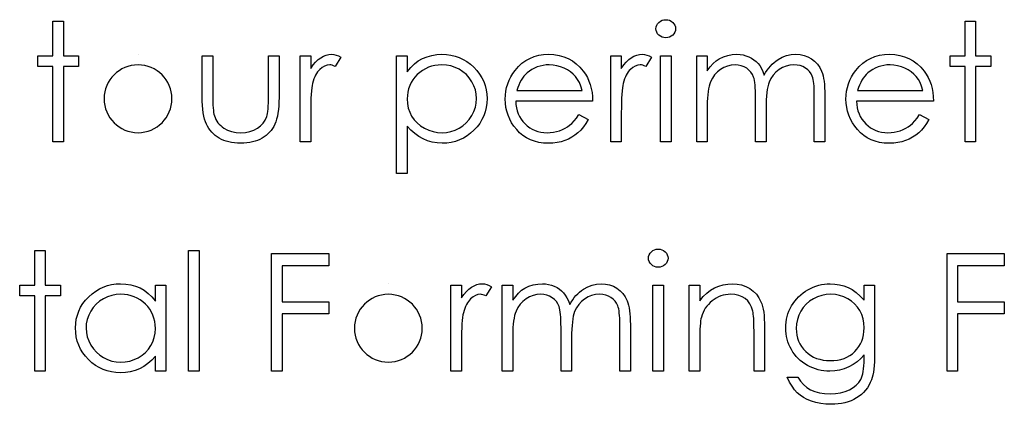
# Model space of a CAD drawing. Header units: inches. Extents: x -57.7 to -21.7, y -3.8 to 19.3.
# Tile 54 of 70: x -37.221 to -36.067, y 13.246 to 13.697. Entities that reach past the tile are written whole.
import ezdxf

# ---------------------------------------------------------------- set-up
doc = ezdxf.new("R2010")
doc.units = ezdxf.units.IN
doc.header["$LTSCALE"] = 0.5
doc.header["$MEASUREMENT"] = 0
doc.layers.add('APP-M-D', color=42, linetype='Continuous')

msp = doc.modelspace()

# ---------------------------------------------------------------- linework, layer by layer
at = {"layer": 'APP-M-D', "linetype": 'Continuous'}
for p, q in [((-37.08222, 13.65656), (-37.08222, 13.65656)), ((-36.78897, 13.38753), (-36.78897, 13.38753))]:
    msp.add_line(p, q, dxfattribs=at)
for points in [[(-37.18209, 13.69542), (-37.16973, 13.69542), (-37.16973, 13.65479), (-37.15206, 13.65479), (-37.15206, 13.64242), (-37.16973, 13.64242), (-37.16973, 13.55409), (-37.18209, 13.55409), (-37.18209, 13.64242), (-37.19976, 13.64242), (-37.19976, 13.65479), (-37.18209, 13.65479), (-37.18209, 13.69542)], [(-36.46402, 13.69719), (-36.46173, 13.697), (-36.4596, 13.69642), (-36.45764, 13.69542), (-36.45588, 13.69407), (-36.45439, 13.69244), (-36.45334, 13.69062), (-36.4527, 13.68866), (-36.45248, 13.68653), (-36.4527, 13.68446), (-36.45334, 13.68253), (-36.45439, 13.68074), (-36.45588, 13.67911), (-36.45764, 13.67776), (-36.4596, 13.67676), (-36.46173, 13.67618), (-36.46402, 13.67599), (-36.46628, 13.67618), (-36.46835, 13.67676), (-36.47031, 13.67776), (-36.47208, 13.67911), (-36.47354, 13.68074), (-36.47459, 13.68253), (-36.47523, 13.68446), (-36.47545, 13.68653), (-36.47523, 13.68866), (-36.47459, 13.69062), (-36.47354, 13.69244), (-36.47208, 13.69407), (-36.47031, 13.69542), (-36.46835, 13.69642), (-36.46628, 13.697), (-36.46402, 13.69719)], [(-36.1133, 13.69542), (-36.10093, 13.69542), (-36.10093, 13.65479), (-36.08326, 13.65479), (-36.08326, 13.64242), (-36.10093, 13.64242), (-36.10093, 13.55409), (-36.11329, 13.55409), (-36.11329, 13.64242), (-36.13096, 13.64242), (-36.13096, 13.65479), (-36.11329, 13.65479), (-36.11329, 13.69542)], [(-37.0072, 13.65479), (-36.99483, 13.65479), (-36.99483, 13.60809), (-36.9948, 13.60397), (-36.99472, 13.60022), (-36.99456, 13.59677), (-36.99433, 13.59365), (-36.99406, 13.59089), (-36.99373, 13.58843), (-36.99334, 13.58633), (-36.99287, 13.58454), (-36.99204, 13.5823), (-36.99108, 13.58018), (-36.98992, 13.57819), (-36.98862, 13.57631), (-36.98713, 13.57455), (-36.98547, 13.57292), (-36.98368, 13.5714), (-36.98169, 13.57002), (-36.97736, 13.5677), (-36.97261, 13.56602), (-36.96748, 13.56502), (-36.96196, 13.56469), (-36.95644, 13.56502), (-36.95136, 13.56599), (-36.94672, 13.56762), (-36.94252, 13.56988), (-36.93885, 13.57267), (-36.93579, 13.5759), (-36.93333, 13.57952), (-36.93151, 13.58355), (-36.93104, 13.5852), (-36.93063, 13.58724), (-36.93027, 13.5897), (-36.92996, 13.59257), (-36.92974, 13.59586), (-36.9296, 13.59953), (-36.92949, 13.60361), (-36.92947, 13.60809), (-36.92947, 13.65479), (-36.9171, 13.65479), (-36.9171, 13.60577), (-36.91718, 13.60077), (-36.9174, 13.59608), (-36.91779, 13.59169), (-36.91834, 13.58766), (-36.91903, 13.5839), (-36.91989, 13.58051), (-36.92091, 13.57742), (-36.92207, 13.57463), (-36.92339, 13.57209), (-36.92486, 13.56969), (-36.92651, 13.56743), (-36.92828, 13.5653), (-36.93024, 13.56331), (-36.93234, 13.56149), (-36.9346, 13.55978), (-36.93703, 13.55823), (-36.9396, 13.55685), (-36.94233, 13.55564), (-36.94523, 13.55465), (-36.94826, 13.55382), (-36.95149, 13.55315), (-36.95486, 13.55269), (-36.95837, 13.55241), (-36.96207, 13.55233), (-36.96574, 13.55241), (-36.96927, 13.55269), (-36.97264, 13.55315), (-36.97587, 13.55382), (-36.97893, 13.55465), (-36.98183, 13.55564), (-36.98459, 13.55685), (-36.98719, 13.55823), (-36.98961, 13.55978), (-36.99191, 13.56149), (-36.99403, 13.56334), (-36.99599, 13.56533), (-36.99778, 13.56748), (-36.99941, 13.56977), (-37.0009, 13.5722), (-37.00223, 13.57477), (-37.00339, 13.57758), (-37.00441, 13.58073), (-37.00527, 13.58424), (-37.00596, 13.58805), (-37.00651, 13.59221), (-37.00689, 13.59668), (-37.00711, 13.60152), (-37.0072, 13.60668), (-37.0072, 13.65479)], [(-36.89237, 13.65479), (-36.88, 13.65479), (-36.88, 13.63997), (-36.87719, 13.64405), (-36.87429, 13.64753), (-36.87133, 13.65037), (-36.8683, 13.65264), (-36.86518, 13.65435), (-36.86198, 13.65559), (-36.85875, 13.65631), (-36.85543, 13.65656), (-36.85287, 13.65634), (-36.85022, 13.6557), (-36.84749, 13.65462), (-36.84467, 13.65311), (-36.85146, 13.6424), (-36.85325, 13.64317), (-36.85491, 13.64375), (-36.85643, 13.64408), (-36.85778, 13.64419), (-36.86073, 13.64386), (-36.86366, 13.64287), (-36.8665, 13.64121), (-36.86932, 13.63889), (-36.87067, 13.63748), (-36.87194, 13.63588), (-36.8731, 13.63411), (-36.87421, 13.63216), (-36.87523, 13.63), (-36.87616, 13.62768), (-36.87702, 13.62517), (-36.87779, 13.62249), (-36.87832, 13.62009), (-36.87876, 13.61714), (-36.87915, 13.61363), (-36.87945, 13.60958), (-36.8797, 13.60499), (-36.87986, 13.59986), (-36.87997, 13.59417), (-36.88, 13.58793), (-36.88, 13.55409), (-36.89237, 13.55409), (-36.89237, 13.65479)], [(-36.77931, 13.65479), (-36.76694, 13.65479), (-36.76694, 13.63616), (-36.76288, 13.64113), (-36.75855, 13.64535), (-36.75391, 13.64888), (-36.74897, 13.65167), (-36.74372, 13.6538), (-36.7382, 13.65534), (-36.73238, 13.65625), (-36.72625, 13.65656), (-36.7209, 13.65631), (-36.71571, 13.65562), (-36.71074, 13.65443), (-36.70596, 13.65275), (-36.70138, 13.65062), (-36.69702, 13.648), (-36.69282, 13.64491), (-36.68885, 13.64135), (-36.68521, 13.63745), (-36.68206, 13.63334), (-36.67938, 13.62906), (-36.6772, 13.62459), (-36.67549, 13.6199), (-36.67427, 13.61504), (-36.67356, 13.60996), (-36.67331, 13.60472), (-36.67356, 13.59936), (-36.67427, 13.5942), (-36.67546, 13.58926), (-36.67715, 13.58451), (-36.67933, 13.57996), (-36.68198, 13.57562), (-36.6851, 13.57151), (-36.68871, 13.56759), (-36.69266, 13.564), (-36.6968, 13.56091), (-36.70116, 13.55829), (-36.70569, 13.55614), (-36.71044, 13.55448), (-36.71538, 13.55329), (-36.72054, 13.55258), (-36.72587, 13.55233), (-36.73186, 13.55263), (-36.73762, 13.5536), (-36.74312, 13.55514), (-36.74839, 13.55735), (-36.75339, 13.56017), (-36.75816, 13.56362), (-36.76266, 13.56767), (-36.76694, 13.57234), (-36.76694, 13.51699), (-36.77931, 13.51699), (-36.77931, 13.65479)], [(-36.56593, 13.58589), (-36.55495, 13.58012), (-36.55765, 13.57551), (-36.56055, 13.57137), (-36.56364, 13.56767), (-36.56695, 13.56447), (-36.57046, 13.56168), (-36.57416, 13.55926), (-36.57811, 13.55716), (-36.58225, 13.55542), (-36.58663, 13.55407), (-36.5913, 13.5531), (-36.59624, 13.55252), (-36.60146, 13.55233), (-36.60725, 13.55258), (-36.61272, 13.55332), (-36.61785, 13.55456), (-36.62268, 13.5563), (-36.62716, 13.55854), (-36.63132, 13.56127), (-36.63519, 13.5645), (-36.63869, 13.56823), (-36.64184, 13.57226), (-36.64457, 13.57642), (-36.64686, 13.58073), (-36.64874, 13.58517), (-36.65023, 13.58973), (-36.65128, 13.59439), (-36.65189, 13.59922), (-36.65211, 13.60417), (-36.65192, 13.6088), (-36.65139, 13.61333), (-36.65048, 13.61772), (-36.64921, 13.622), (-36.64758, 13.62614), (-36.6456, 13.63014), (-36.64322, 13.63403), (-36.64052, 13.63779), (-36.63668, 13.64218), (-36.63254, 13.64601), (-36.62809, 13.64921), (-36.62332, 13.65186), (-36.61824, 13.65391), (-36.61286, 13.6554), (-36.60717, 13.65625), (-36.60115, 13.65656), (-36.59497, 13.65625), (-36.58909, 13.65531), (-36.58354, 13.65377), (-36.57833, 13.65162), (-36.57341, 13.64883), (-36.56883, 13.6454), (-36.56455, 13.64137), (-36.5606, 13.63674), (-36.55807, 13.63312), (-36.55588, 13.62931), (-36.55401, 13.62525), (-36.55249, 13.621), (-36.55127, 13.61653), (-36.55039, 13.61184), (-36.54987, 13.60693), (-36.54965, 13.60179), (-36.63974, 13.60179), (-36.63949, 13.59782), (-36.63894, 13.59401), (-36.63806, 13.59039), (-36.63684, 13.58697), (-36.63535, 13.58374), (-36.63353, 13.58068), (-36.63138, 13.5778), (-36.62892, 13.5751), (-36.62622, 13.57267), (-36.62337, 13.57054), (-36.62037, 13.56875), (-36.61719, 13.56729), (-36.61388, 13.56616), (-36.6104, 13.56536), (-36.60679, 13.56486), (-36.603, 13.56469), (-36.5993, 13.56483), (-36.59569, 13.56527), (-36.5921, 13.56602), (-36.58857, 13.56704), (-36.58517, 13.56831), (-36.58205, 13.5698), (-36.57921, 13.57146), (-36.57661, 13.57331), (-36.5741, 13.57554), (-36.57148, 13.57841), (-36.56875, 13.58183), (-36.56593, 13.58589)], [(-36.52845, 13.65479), (-36.51608, 13.65479), (-36.51608, 13.63997), (-36.51327, 13.64405), (-36.51037, 13.64753), (-36.50741, 13.65037), (-36.50438, 13.65264), (-36.50126, 13.65435), (-36.49806, 13.65559), (-36.49483, 13.65631), (-36.49151, 13.65656), (-36.48895, 13.65634), (-36.4863, 13.6557), (-36.48356, 13.65462), (-36.48075, 13.65311), (-36.48754, 13.6424), (-36.48933, 13.64317), (-36.49099, 13.64375), (-36.49251, 13.64408), (-36.49386, 13.64419), (-36.49681, 13.64386), (-36.49974, 13.64287), (-36.50258, 13.64121), (-36.5054, 13.63889), (-36.50675, 13.63748), (-36.50802, 13.63588), (-36.50918, 13.63411), (-36.51028, 13.63216), (-36.51131, 13.63), (-36.51224, 13.62768), (-36.5131, 13.62517), (-36.51387, 13.62249), (-36.5144, 13.62009), (-36.51484, 13.61714), (-36.51523, 13.61363), (-36.51553, 13.60958), (-36.51578, 13.60499), (-36.51594, 13.59986), (-36.51605, 13.59417), (-36.51608, 13.58793), (-36.51608, 13.55409), (-36.52845, 13.55409), (-36.52845, 13.65479)], [(-36.47015, 13.65479), (-36.45778, 13.65479), (-36.45778, 13.55409), (-36.47015, 13.55409), (-36.47015, 13.65479)], [(-36.42775, 13.65479), (-36.41538, 13.65479), (-36.41538, 13.63729), (-36.41196, 13.64182), (-36.40848, 13.64568), (-36.40498, 13.64888), (-36.40142, 13.65145), (-36.39642, 13.65369), (-36.39129, 13.65529), (-36.38604, 13.65623), (-36.38066, 13.65656), (-36.37702, 13.65636), (-36.37348, 13.65584), (-36.37003, 13.65493), (-36.36669, 13.65366), (-36.36352, 13.65208), (-36.36067, 13.65029), (-36.35811, 13.64825), (-36.35587, 13.64596), (-36.35386, 13.64331), (-36.35195, 13.64013), (-36.35021, 13.63646), (-36.34861, 13.63224), (-36.34696, 13.63514), (-36.34519, 13.63784), (-36.34331, 13.64038), (-36.34135, 13.64273), (-36.33928, 13.64491), (-36.33713, 13.6469), (-36.33487, 13.64872), (-36.33249, 13.65035), (-36.32758, 13.65305), (-36.32244, 13.65501), (-36.31717, 13.65617), (-36.31168, 13.65656), (-36.30663, 13.65623), (-36.30188, 13.65526), (-36.29744, 13.6536), (-36.2933, 13.65131), (-36.28957, 13.64844), (-36.28634, 13.64505), (-36.28363, 13.64115), (-36.28145, 13.63671), (-36.28054, 13.63423), (-36.27977, 13.63144), (-36.27911, 13.62837), (-36.27856, 13.62501), (-36.27814, 13.62136), (-36.27784, 13.61741), (-36.27764, 13.61316), (-36.27759, 13.60864), (-36.27759, 13.55409), (-36.28996, 13.55409), (-36.28996, 13.60869), (-36.28998, 13.61256), (-36.29009, 13.61612), (-36.29029, 13.61935), (-36.29053, 13.62227), (-36.29087, 13.62487), (-36.29128, 13.62716), (-36.29175, 13.62915), (-36.2923, 13.6308), (-36.29368, 13.63367), (-36.29548, 13.63627), (-36.29768, 13.63853), (-36.30031, 13.64052), (-36.30326, 13.64212), (-36.30652, 13.64328), (-36.31002, 13.64397), (-36.31383, 13.64419), (-36.3185, 13.64386), (-36.32294, 13.64281), (-36.32722, 13.6411), (-36.33128, 13.63867), (-36.33498, 13.63569), (-36.33812, 13.63224), (-36.34075, 13.62832), (-36.34284, 13.62396), (-36.3437, 13.62147), (-36.34444, 13.6186), (-36.34505, 13.61534), (-36.34558, 13.6117), (-36.34596, 13.60767), (-36.34627, 13.60325), (-36.34643, 13.59845), (-36.34649, 13.59326), (-36.34649, 13.55409), (-36.35885, 13.55409), (-36.35885, 13.6053), (-36.35888, 13.60963), (-36.35899, 13.61363), (-36.35918, 13.61725), (-36.35943, 13.62051), (-36.35976, 13.6234), (-36.36015, 13.62592), (-36.36062, 13.6281), (-36.36117, 13.62989), (-36.36252, 13.63298), (-36.36432, 13.63574), (-36.36655, 13.63817), (-36.3692, 13.64027), (-36.37219, 13.64198), (-36.37547, 13.64322), (-36.379, 13.64394), (-36.38281, 13.64419), (-36.38728, 13.64386), (-36.39162, 13.64284), (-36.39581, 13.64115), (-36.39984, 13.63881), (-36.40354, 13.63588), (-36.40674, 13.63249), (-36.40942, 13.62865), (-36.41158, 13.62432), (-36.41246, 13.62189), (-36.41323, 13.61918), (-36.41389, 13.61615), (-36.41442, 13.61281), (-36.41486, 13.60919), (-36.41514, 13.60524), (-36.41533, 13.60102), (-36.41538, 13.59646), (-36.41538, 13.55409), (-36.42775, 13.55409), (-36.42775, 13.65479)], [(-36.16668, 13.58589), (-36.15569, 13.58012), (-36.1584, 13.57551), (-36.1613, 13.57137), (-36.16439, 13.56767), (-36.1677, 13.56447), (-36.17121, 13.56168), (-36.17491, 13.55926), (-36.17885, 13.55716), (-36.18299, 13.55542), (-36.18738, 13.55407), (-36.19205, 13.5531), (-36.19699, 13.55252), (-36.2022, 13.55233), (-36.208, 13.55258), (-36.21347, 13.55332), (-36.2186, 13.55456), (-36.22343, 13.5563), (-36.2279, 13.55854), (-36.23207, 13.56127), (-36.23594, 13.5645), (-36.23944, 13.56823), (-36.24259, 13.57226), (-36.24532, 13.57642), (-36.24761, 13.58073), (-36.24949, 13.58517), (-36.25098, 13.58973), (-36.25203, 13.59439), (-36.25264, 13.59922), (-36.25286, 13.60417), (-36.25266, 13.6088), (-36.25214, 13.61333), (-36.25123, 13.61772), (-36.24996, 13.622), (-36.24833, 13.62614), (-36.24634, 13.63014), (-36.24397, 13.63403), (-36.24126, 13.63779), (-36.23743, 13.64218), (-36.23329, 13.64601), (-36.22884, 13.64921), (-36.22407, 13.65186), (-36.21899, 13.65391), (-36.2136, 13.6554), (-36.20792, 13.65625), (-36.2019, 13.65656), (-36.19572, 13.65625), (-36.18984, 13.65531), (-36.18429, 13.65377), (-36.17907, 13.65162), (-36.17416, 13.64883), (-36.16958, 13.6454), (-36.1653, 13.64137), (-36.16135, 13.63674), (-36.15881, 13.63312), (-36.15663, 13.62931), (-36.15475, 13.62525), (-36.15324, 13.621), (-36.15202, 13.61653), (-36.15114, 13.61184), (-36.15061, 13.60693), (-36.15039, 13.60179), (-36.24049, 13.60179), (-36.24024, 13.59782), (-36.23969, 13.59401), (-36.23881, 13.59039), (-36.23759, 13.58697), (-36.2361, 13.58374), (-36.23428, 13.58068), (-36.23213, 13.5778), (-36.22967, 13.5751), (-36.22696, 13.57267), (-36.22412, 13.57054), (-36.22111, 13.56875), (-36.21794, 13.56729), (-36.21463, 13.56616), (-36.21115, 13.56536), (-36.20753, 13.56486), (-36.20375, 13.56469), (-36.20005, 13.56483), (-36.19644, 13.56527), (-36.19285, 13.56602), (-36.18931, 13.56704), (-36.18592, 13.56831), (-36.1828, 13.5698), (-36.17996, 13.57146), (-36.17736, 13.57331), (-36.17485, 13.57554), (-36.17223, 13.57841), (-36.16949, 13.58183), (-36.16668, 13.58589)], [(-36.72636, 13.64419), (-36.73056, 13.64402), (-36.73459, 13.64347), (-36.73845, 13.64259), (-36.74215, 13.64132), (-36.74568, 13.63972), (-36.74902, 13.63776), (-36.75223, 13.63541), (-36.75524, 13.63273), (-36.75797, 13.62978), (-36.76034, 13.62666), (-36.76236, 13.62335), (-36.76401, 13.61987), (-36.76528, 13.61623), (-36.76619, 13.61239), (-36.76675, 13.60839), (-36.76694, 13.60422), (-36.76661, 13.59876), (-36.76564, 13.59359), (-36.76401, 13.58868), (-36.76172, 13.58407), (-36.75882, 13.57985), (-36.75535, 13.57607), (-36.75132, 13.57275), (-36.74673, 13.56991), (-36.74179, 13.56762), (-36.73671, 13.56599), (-36.73152, 13.56502), (-36.72617, 13.56469), (-36.72092, 13.56502), (-36.71585, 13.56602), (-36.7109, 13.56765), (-36.70616, 13.56997), (-36.70171, 13.57286), (-36.69774, 13.57629), (-36.69426, 13.58023), (-36.69125, 13.58471), (-36.68882, 13.58951), (-36.68706, 13.59442), (-36.68603, 13.59945), (-36.68568, 13.60458), (-36.68601, 13.60974), (-36.68706, 13.61477), (-36.68877, 13.61968), (-36.6912, 13.62443), (-36.69418, 13.62887), (-36.69765, 13.63276), (-36.7016, 13.63616), (-36.70602, 13.639), (-36.71079, 13.64126), (-36.71576, 13.64289), (-36.72095, 13.64386), (-36.72636, 13.64419)], [(-36.56201, 13.61416), (-36.56348, 13.61904), (-36.56527, 13.6234), (-36.56734, 13.62724), (-36.56971, 13.63055), (-36.57242, 13.63348), (-36.57557, 13.6361), (-36.5791, 13.63842), (-36.58305, 13.64044), (-36.58724, 13.64209), (-36.59158, 13.64325), (-36.59599, 13.64397), (-36.60052, 13.64419), (-36.60422, 13.64405), (-36.60781, 13.64361), (-36.61126, 13.64287), (-36.61454, 13.64184), (-36.61774, 13.64049), (-36.62078, 13.63889), (-36.62368, 13.63696), (-36.62647, 13.63475), (-36.6284, 13.63293), (-36.63019, 13.63089), (-36.63188, 13.62865), (-36.63342, 13.62619), (-36.63486, 13.62349), (-36.63618, 13.62059), (-36.63737, 13.6175), (-36.63845, 13.61416), (-36.56201, 13.61416)], [(-36.16276, 13.61416), (-36.16422, 13.61904), (-36.16602, 13.6234), (-36.16809, 13.62724), (-36.17046, 13.63055), (-36.17317, 13.63348), (-36.17631, 13.6361), (-36.17985, 13.63842), (-36.18379, 13.64044), (-36.18799, 13.64209), (-36.19232, 13.64325), (-36.19674, 13.64397), (-36.20127, 13.64419), (-36.20496, 13.64405), (-36.20855, 13.64361), (-36.212, 13.64287), (-36.21529, 13.64184), (-36.21849, 13.64049), (-36.22153, 13.63889), (-36.22443, 13.63696), (-36.22721, 13.63475), (-36.22915, 13.63293), (-36.23094, 13.63089), (-36.23262, 13.62865), (-36.23417, 13.62619), (-36.2356, 13.62349), (-36.23693, 13.62059), (-36.23812, 13.6175), (-36.23919, 13.61416), (-36.16276, 13.61416)], [(-36.47285, 13.42816), (-36.47056, 13.42797), (-36.46844, 13.42739), (-36.46648, 13.42639), (-36.46471, 13.42504), (-36.46322, 13.42341), (-36.46217, 13.42159), (-36.46154, 13.41963), (-36.46132, 13.4175), (-36.46154, 13.41543), (-36.46217, 13.4135), (-36.46322, 13.41171), (-36.46471, 13.41008), (-36.46648, 13.40873), (-36.46844, 13.40773), (-36.47056, 13.40715), (-36.47285, 13.40696), (-36.47512, 13.40715), (-36.47719, 13.40773), (-36.47915, 13.40873), (-36.48091, 13.41008), (-36.48238, 13.41171), (-36.48343, 13.4135), (-36.48406, 13.41543), (-36.48428, 13.4175), (-36.48406, 13.41963), (-36.48343, 13.42159), (-36.48238, 13.42341), (-36.48091, 13.42504), (-36.47915, 13.42639), (-36.47719, 13.42739), (-36.47512, 13.42797), (-36.47285, 13.42816)], [(-37.20329, 13.42639), (-37.19092, 13.42639), (-37.19092, 13.38576), (-37.17326, 13.38576), (-37.17326, 13.37339), (-37.19092, 13.37339), (-37.19092, 13.28506), (-37.20329, 13.28506), (-37.20329, 13.37339), (-37.22096, 13.37339), (-37.22096, 13.38576), (-37.20329, 13.38576), (-37.20329, 13.42639)], [(-37.0231, 13.42639), (-37.01073, 13.42639), (-37.01073, 13.28506), (-37.0231, 13.28506), (-37.0231, 13.42639)], [(-36.92593, 13.42286), (-36.8588, 13.42286), (-36.8588, 13.40873), (-36.91357, 13.40873), (-36.91357, 13.36633), (-36.8588, 13.36633), (-36.8588, 13.3522), (-36.91357, 13.3522), (-36.91357, 13.28506), (-36.92593, 13.28506), (-36.92593, 13.42286)], [(-36.13449, 13.42286), (-36.06736, 13.42286), (-36.06736, 13.40873), (-36.12213, 13.40873), (-36.12213, 13.36633), (-36.06736, 13.36633), (-36.06736, 13.3522), (-36.12213, 13.3522), (-36.12213, 13.28506), (-36.13449, 13.28506), (-36.13449, 13.42286)], [(-37.0496, 13.38576), (-37.0496, 13.28506), (-37.06196, 13.28506), (-37.06196, 13.30248), (-37.06624, 13.29784), (-37.07074, 13.29387), (-37.07554, 13.29056), (-37.08057, 13.28791), (-37.08584, 13.28589), (-37.09133, 13.28446), (-37.0971, 13.28357), (-37.10309, 13.2833), (-37.10842, 13.28355), (-37.11355, 13.28426), (-37.11849, 13.28545), (-37.12324, 13.28711), (-37.12777, 13.28926), (-37.13213, 13.29188), (-37.13627, 13.29497), (-37.14022, 13.29856), (-37.14383, 13.30248), (-37.14695, 13.30659), (-37.14957, 13.31093), (-37.15176, 13.31548), (-37.15344, 13.32023), (-37.15463, 13.32517), (-37.15534, 13.33033), (-37.15559, 13.33569), (-37.15534, 13.34093), (-37.15463, 13.34601), (-37.15341, 13.35087), (-37.1517, 13.35556), (-37.14952, 13.36003), (-37.14687, 13.36431), (-37.14372, 13.36843), (-37.14008, 13.37232), (-37.1361, 13.37588), (-37.13191, 13.37897), (-37.12755, 13.38159), (-37.12297, 13.38372), (-37.11819, 13.3854), (-37.11322, 13.38659), (-37.10806, 13.38728), (-37.1027, 13.38753), (-37.09655, 13.38722), (-37.0907, 13.38631), (-37.08515, 13.38477), (-37.0799, 13.38264), (-37.07496, 13.37985), (-37.0703, 13.37632), (-37.06599, 13.3721), (-37.06196, 13.36713), (-37.06196, 13.38576), (-37.0496, 13.38576)], [(-36.71571, 13.38576), (-36.70334, 13.38576), (-36.70334, 13.37094), (-36.70053, 13.37502), (-36.69763, 13.3785), (-36.69467, 13.38134), (-36.69164, 13.38361), (-36.68852, 13.38532), (-36.68532, 13.38656), (-36.68209, 13.38728), (-36.67877, 13.38753), (-36.67621, 13.38731), (-36.67356, 13.38667), (-36.67082, 13.3856), (-36.66801, 13.38408), (-36.6748, 13.37337), (-36.67659, 13.37414), (-36.67825, 13.37472), (-36.67977, 13.37505), (-36.68112, 13.37516), (-36.68407, 13.37483), (-36.687, 13.37384), (-36.68984, 13.37218), (-36.69266, 13.36986), (-36.69401, 13.36845), (-36.69528, 13.36685), (-36.69644, 13.36509), (-36.69754, 13.36313), (-36.69857, 13.36097), (-36.6995, 13.35865), (-36.70036, 13.35614), (-36.70113, 13.35347), (-36.70166, 13.35106), (-36.7021, 13.34811), (-36.70249, 13.3446), (-36.70279, 13.34055), (-36.70304, 13.33596), (-36.7032, 13.33083), (-36.70331, 13.32514), (-36.70334, 13.31891), (-36.70334, 13.28506), (-36.71571, 13.28506), (-36.71571, 13.38576)], [(-36.65564, 13.38576), (-36.64328, 13.38576), (-36.64328, 13.36826), (-36.63985, 13.37279), (-36.63638, 13.37665), (-36.63287, 13.37985), (-36.62931, 13.38242), (-36.62431, 13.38466), (-36.61918, 13.38626), (-36.61393, 13.3872), (-36.60855, 13.38753), (-36.60491, 13.38733), (-36.60137, 13.38681), (-36.59792, 13.3859), (-36.59458, 13.38463), (-36.59141, 13.38306), (-36.58857, 13.38126), (-36.586, 13.37922), (-36.58376, 13.37693), (-36.58175, 13.37428), (-36.57984, 13.3711), (-36.57811, 13.36743), (-36.5765, 13.36321), (-36.57485, 13.36611), (-36.57308, 13.36881), (-36.5712, 13.37135), (-36.56924, 13.3737), (-36.56717, 13.37588), (-36.56502, 13.37787), (-36.56276, 13.37969), (-36.56038, 13.38132), (-36.55547, 13.38402), (-36.55034, 13.38598), (-36.54506, 13.38714), (-36.53957, 13.38753), (-36.53452, 13.3872), (-36.52977, 13.38623), (-36.52533, 13.38457), (-36.52119, 13.38228), (-36.51746, 13.37941), (-36.51423, 13.37602), (-36.51153, 13.37212), (-36.50935, 13.36768), (-36.50843, 13.3652), (-36.50766, 13.36241), (-36.507, 13.35934), (-36.50645, 13.35598), (-36.50603, 13.35233), (-36.50573, 13.34839), (-36.50554, 13.34414), (-36.50548, 13.33961), (-36.50548, 13.28506), (-36.51785, 13.28506), (-36.51785, 13.33966), (-36.51788, 13.34353), (-36.51799, 13.34709), (-36.51818, 13.35032), (-36.51843, 13.35324), (-36.51876, 13.35584), (-36.51917, 13.35813), (-36.51964, 13.36012), (-36.52019, 13.36177), (-36.52157, 13.36464), (-36.52337, 13.36724), (-36.52558, 13.3695), (-36.5282, 13.37149), (-36.53115, 13.37309), (-36.53441, 13.37425), (-36.53792, 13.37494), (-36.54172, 13.37516), (-36.54639, 13.37483), (-36.55083, 13.37378), (-36.55511, 13.37207), (-36.55917, 13.36964), (-36.56287, 13.36666), (-36.56602, 13.36321), (-36.56864, 13.35929), (-36.57074, 13.35493), (-36.57159, 13.35244), (-36.57234, 13.34957), (-36.57294, 13.34632), (-36.57347, 13.34267), (-36.57385, 13.33864), (-36.57416, 13.33423), (-36.57432, 13.32942), (-36.57438, 13.32423), (-36.57438, 13.28506), (-36.58675, 13.28506), (-36.58675, 13.33627), (-36.58677, 13.3406), (-36.58688, 13.3446), (-36.58708, 13.34822), (-36.58732, 13.35148), (-36.58766, 13.35438), (-36.58804, 13.35689), (-36.58851, 13.35907), (-36.58906, 13.36086), (-36.59042, 13.36395), (-36.59221, 13.36671), (-36.59445, 13.36914), (-36.5971, 13.37124), (-36.60008, 13.37295), (-36.60336, 13.3742), (-36.6069, 13.37491), (-36.6107, 13.37516), (-36.61518, 13.37483), (-36.61951, 13.37381), (-36.62371, 13.37212), (-36.62774, 13.36978), (-36.63143, 13.36685), (-36.63464, 13.36346), (-36.63731, 13.35962), (-36.63947, 13.35529), (-36.64035, 13.35286), (-36.64112, 13.35015), (-36.64179, 13.34712), (-36.64231, 13.34378), (-36.64275, 13.34016), (-36.64303, 13.33621), (-36.64322, 13.33199), (-36.64328, 13.32744), (-36.64328, 13.28506), (-36.65564, 13.28506), (-36.65564, 13.38576)], [(-36.47898, 13.38576), (-36.46662, 13.38576), (-36.46662, 13.28506), (-36.47898, 13.28506), (-36.47898, 13.38576)], [(-36.43658, 13.38576), (-36.42422, 13.38576), (-36.42422, 13.3676), (-36.42016, 13.37246), (-36.41591, 13.37662), (-36.41144, 13.38005), (-36.40674, 13.38278), (-36.40186, 13.38485), (-36.39675, 13.38634), (-36.39142, 13.38722), (-36.3859, 13.38753), (-36.38033, 13.38717), (-36.37508, 13.38612), (-36.37017, 13.38433), (-36.36559, 13.38184), (-36.36145, 13.37875), (-36.35786, 13.37516), (-36.35488, 13.37108), (-36.35248, 13.36649), (-36.35148, 13.36393), (-36.35063, 13.361), (-36.34991, 13.35777), (-36.3493, 13.35418), (-36.34886, 13.35026), (-36.34853, 13.34601), (-36.34831, 13.3414), (-36.34825, 13.33649), (-36.34825, 13.28506), (-36.36062, 13.28506), (-36.36062, 13.33243), (-36.36065, 13.33654), (-36.3607, 13.3403), (-36.36081, 13.34369), (-36.36098, 13.34676), (-36.3612, 13.34944), (-36.36145, 13.35175), (-36.36175, 13.35374), (-36.36208, 13.35534), (-36.36349, 13.35998), (-36.36545, 13.36401), (-36.36793, 13.3674), (-36.37094, 13.37019), (-36.37448, 13.37237), (-36.37851, 13.37392), (-36.38303, 13.37486), (-36.38806, 13.37516), (-36.39104, 13.37505), (-36.39394, 13.37469), (-36.39678, 13.37408), (-36.39951, 13.37326), (-36.40219, 13.37215), (-36.40478, 13.37086), (-36.4073, 13.36928), (-36.40973, 13.36749), (-36.41202, 13.3655), (-36.41409, 13.36343), (-36.41596, 13.36122), (-36.41765, 13.3589), (-36.41911, 13.35647), (-36.42038, 13.35393), (-36.42146, 13.35126), (-36.42231, 13.3485), (-36.42275, 13.34645), (-36.42314, 13.34402), (-36.42347, 13.34124), (-36.42375, 13.33803), (-36.42394, 13.33447), (-36.42411, 13.33053), (-36.42419, 13.32619), (-36.42422, 13.32147), (-36.42422, 13.28506), (-36.43658, 13.28506), (-36.43658, 13.38576)], [(-36.23166, 13.38576), (-36.21929, 13.38576), (-36.21929, 13.30585), (-36.21935, 13.30074), (-36.21951, 13.296), (-36.21982, 13.29161), (-36.2202, 13.28758), (-36.22073, 13.28388), (-36.22136, 13.28057), (-36.22211, 13.27758), (-36.22296, 13.27496), (-36.22434, 13.27159), (-36.22594, 13.26845), (-36.22777, 13.26549), (-36.22984, 13.26273), (-36.23215, 13.26017), (-36.23467, 13.25779), (-36.23743, 13.25561), (-36.24044, 13.25365), (-36.24361, 13.25191), (-36.24695, 13.25039), (-36.25046, 13.2491), (-36.25413, 13.24808), (-36.25794, 13.24725), (-36.26191, 13.24667), (-36.26605, 13.24631), (-36.27033, 13.2462), (-36.27657, 13.24642), (-36.28247, 13.24714), (-36.28808, 13.24827), (-36.29335, 13.2499), (-36.29821, 13.25191), (-36.3026, 13.25423), (-36.30649, 13.25685), (-36.30994, 13.25981), (-36.31309, 13.26329), (-36.3161, 13.26745), (-36.31899, 13.27237), (-36.32175, 13.278), (-36.30939, 13.278), (-36.30627, 13.27336), (-36.30271, 13.26939), (-36.29873, 13.26602), (-36.29434, 13.26331), (-36.28946, 13.26124), (-36.28402, 13.25975), (-36.27806, 13.25887), (-36.27152, 13.25857), (-36.26506, 13.25887), (-36.25912, 13.25975), (-36.25371, 13.26124), (-36.24883, 13.26331), (-36.24452, 13.26585), (-36.24088, 13.2687), (-36.23792, 13.27184), (-36.2356, 13.27529), (-36.23467, 13.27725), (-36.23387, 13.27949), (-36.2332, 13.28203), (-36.23265, 13.28487), (-36.23221, 13.28799), (-36.23191, 13.29141), (-36.23171, 13.29514), (-36.23166, 13.29914), (-36.23166, 13.30436), (-36.23552, 13.29997), (-36.23977, 13.29611), (-36.24444, 13.29279), (-36.24952, 13.29003), (-36.25487, 13.28785), (-36.26039, 13.28631), (-36.26605, 13.28537), (-36.2719, 13.28506), (-36.27535, 13.28517), (-36.27875, 13.28551), (-36.28209, 13.28603), (-36.28537, 13.28678), (-36.2886, 13.28774), (-36.29178, 13.28893), (-36.29492, 13.29031), (-36.29799, 13.29191), (-36.30094, 13.2937), (-36.30373, 13.29564), (-36.30635, 13.29771), (-36.30881, 13.29994), (-36.31107, 13.30232), (-36.31317, 13.30483), (-36.3151, 13.30751), (-36.31687, 13.31032), (-36.31841, 13.31325), (-36.31977, 13.31626), (-36.32093, 13.31932), (-36.32186, 13.32247), (-36.32258, 13.32567), (-36.32311, 13.32895), (-36.32341, 13.33232), (-36.32352, 13.33574), (-36.32341, 13.33917), (-36.32308, 13.34256), (-36.32255, 13.34587), (-36.32178, 13.34913), (-36.32082, 13.35233), (-36.31963, 13.35548), (-36.31822, 13.35854), (-36.31659, 13.36158), (-36.31477, 13.36451), (-36.31278, 13.36727), (-36.31063, 13.36986), (-36.30831, 13.37232), (-36.30583, 13.37461), (-36.30318, 13.37673), (-36.30036, 13.37872), (-36.29738, 13.38054), (-36.29429, 13.38217), (-36.29117, 13.38361), (-36.288, 13.38479), (-36.28479, 13.38579), (-36.28154, 13.38653), (-36.27822, 13.38709), (-36.27488, 13.38742), (-36.27152, 13.38753), (-36.26597, 13.38725), (-36.26061, 13.38645), (-36.25545, 13.38513), (-36.25048, 13.38325), (-36.24565, 13.38071), (-36.24088, 13.37734), (-36.23624, 13.37315), (-36.23166, 13.36815), (-36.23166, 13.38576)], [(-37.10254, 13.37516), (-37.10795, 13.37483), (-37.11314, 13.37386), (-37.11811, 13.37224), (-37.12288, 13.36997), (-37.1273, 13.36713), (-37.13125, 13.36373), (-37.13472, 13.35984), (-37.13773, 13.3554), (-37.14013, 13.35065), (-37.14185, 13.34574), (-37.14289, 13.34071), (-37.14323, 13.33555), (-37.14287, 13.33042), (-37.14185, 13.32539), (-37.14011, 13.32048), (-37.13768, 13.31568), (-37.13464, 13.3112), (-37.13116, 13.30726), (-37.12719, 13.30383), (-37.12274, 13.30094), (-37.11797, 13.29862), (-37.11303, 13.29699), (-37.10792, 13.296), (-37.10265, 13.29566), (-37.09729, 13.296), (-37.09208, 13.29696), (-37.08703, 13.29859), (-37.08211, 13.30088), (-37.07756, 13.30372), (-37.07353, 13.30704), (-37.07011, 13.31082), (-37.06721, 13.31504), (-37.06492, 13.31965), (-37.06326, 13.32456), (-37.06229, 13.32973), (-37.06196, 13.33519), (-37.06216, 13.33936), (-37.06271, 13.34336), (-37.06362, 13.3472), (-37.06489, 13.35084), (-37.06654, 13.35432), (-37.06856, 13.35763), (-37.07093, 13.36075), (-37.07369, 13.36371), (-37.0767, 13.36638), (-37.07988, 13.36873), (-37.08324, 13.37069), (-37.08675, 13.37229), (-37.09045, 13.37356), (-37.09431, 13.37444), (-37.09834, 13.375), (-37.10254, 13.37516)], [(-36.27052, 13.37516), (-36.27593, 13.37483), (-36.28115, 13.37384), (-36.28615, 13.37221), (-36.29098, 13.36989), (-36.29545, 13.36702), (-36.2994, 13.36362), (-36.30285, 13.35973), (-36.3058, 13.35534), (-36.30815, 13.35059), (-36.3098, 13.34568), (-36.31082, 13.34055), (-36.31115, 13.33525), (-36.31099, 13.33124), (-36.31046, 13.32741), (-36.30958, 13.32374), (-36.30837, 13.32029), (-36.30682, 13.31697), (-36.30492, 13.31385), (-36.30265, 13.3109), (-36.30006, 13.30814), (-36.29719, 13.30563), (-36.2941, 13.30345), (-36.29078, 13.30163), (-36.28731, 13.30011), (-36.28361, 13.29895), (-36.27969, 13.29809), (-36.27557, 13.2976), (-36.27127, 13.29743), (-36.26691, 13.2976), (-36.26277, 13.29809), (-36.25885, 13.29892), (-36.25515, 13.30008), (-36.25167, 13.30157), (-36.24841, 13.30342), (-36.24535, 13.30557), (-36.24253, 13.30806), (-36.23999, 13.31082), (-36.23779, 13.3138), (-36.23591, 13.31697), (-36.23436, 13.32034), (-36.23318, 13.32393), (-36.23235, 13.32774), (-36.23182, 13.33174), (-36.23166, 13.33596), (-36.23196, 13.34146), (-36.2329, 13.34662), (-36.23447, 13.35151), (-36.23665, 13.35606), (-36.23941, 13.36026), (-36.2427, 13.36398), (-36.24648, 13.36724), (-36.25081, 13.37003), (-36.25548, 13.37226), (-36.26031, 13.37389), (-36.26533, 13.37483), (-36.27052, 13.37516)]]:
    msp.add_lwpolyline(points, dxfattribs=at)
for centre, start, end in [((-37.08228, 13.60445), 90.00072, 89.99928), ((-36.78902, 13.33542), 90.00029, 89.99971)]:
    msp.add_arc(centre, 0.03974, start, end, dxfattribs=at)

doc.saveas('drawing.dxf')
